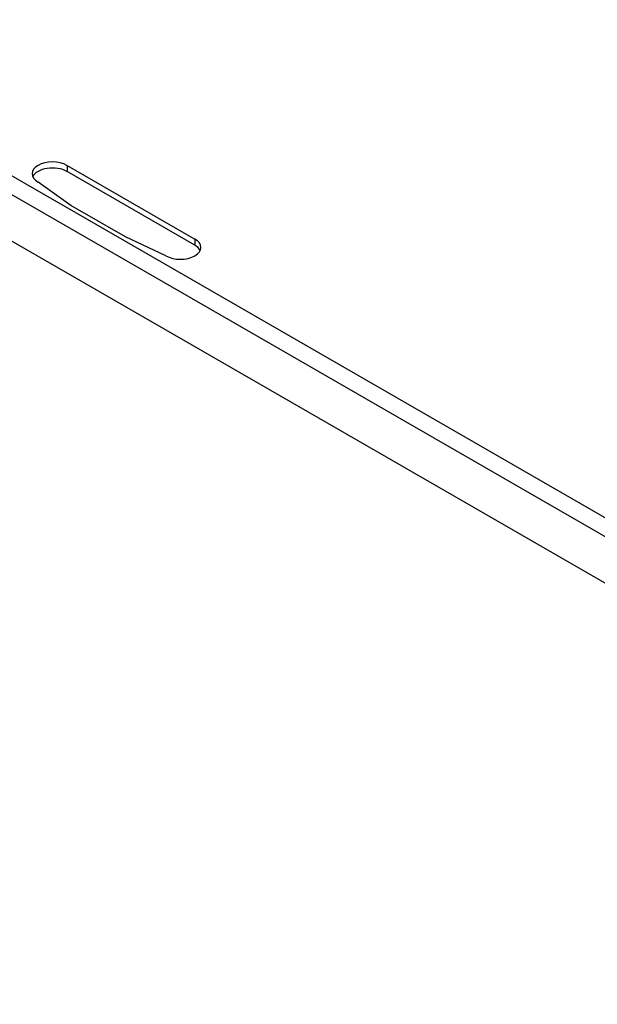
# Model space of a CAD drawing. Header units: inches. Extents: x 13 to 218, y 17 to 122.
# Tile 105 of 107: x 199.28 to 203.51, y 90.83 to 98.04. Entities that reach past the tile are written whole.
import ezdxf

# ---------------------------------------------------------------- set-up
doc = ezdxf.new("R2010")
doc.units = ezdxf.units.IN
doc.header["$MEASUREMENT"] = 0
doc.layers.add('Visible Edges(ANSI)', color=7, linetype='Continuous', lineweight=25)
doc.layers.add('Visible Tangent Edges(ANSI)', color=7, linetype='Continuous', lineweight=25)

msp = doc.modelspace()

# ---------------------------------------------------------------- linework, layer by layer
at = {"layer": 'Visible Edges(ANSI)'}
for p, q in [((188.3667, 102.6714), (209.4583, 90.5256)), ((199.6281, 96.9739), (200.565, 96.4344)), ((200.565, 96.3894), (199.6281, 96.9289)), ((199.6568, 96.6805), (199.416, 96.8517)), ((200.0555, 96.4509), (199.6568, 96.6805)), ((200.3529, 96.3122), (200.0555, 96.4509))]:
    msp.add_line(p, q, dxfattribs=at)
for centre, major_axis, start_param, end_param in [((199.522, 96.9128), (-0.15, 0), 3.926991, 7.068583), ((199.522, 96.8679), (-0.15, 0), 3.926991, 6.019876), ((200.459, 96.3733), (0.15, 0), 3.926991, 7.068583), ((200.459, 96.3283), (0.15, 0), 0.263309, 0.785398)]:
    msp.add_ellipse(centre, major_axis=major_axis, ratio=0.575862, start_param=start_param, end_param=end_param, dxfattribs=at)
at = {"layer": 'Visible Tangent Edges(ANSI)'}
for p, q in [((188.4275, 103.1152), (209.5191, 90.9694)), ((209.4583, 90.8641), (188.3667, 103.0099)), ((199.6281, 96.9739), (199.6281, 96.9289)), ((200.565, 96.4344), (200.565, 96.3894))]:
    msp.add_line(p, q, dxfattribs=at)

doc.saveas('drawing.dxf')
